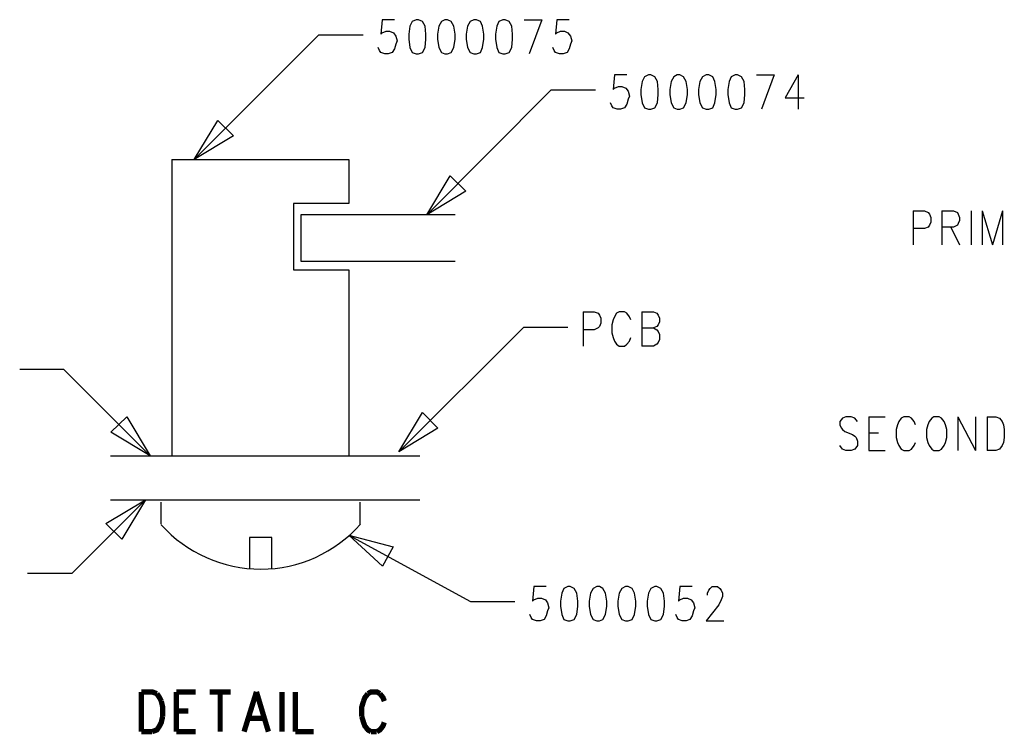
# Model space of a CAD drawing. Extents: x 11.9 to 28.1, y 10.8 to 21.2.
# Tile 24 of 53: x 23.4 to 25.6, y 12.5 to 14.1. Entities that reach past the tile are written whole.
import ezdxf

# ---------------------------------------------------------------- set-up
doc = ezdxf.new("R2010")
doc.units = 0
doc.header["$MEASUREMENT"] = 0
doc.layers.add('LAYNR1', color=2, linetype='Continuous')

msp = doc.modelspace()

# ---------------------------------------------------------------- linework, layer by layer
at = {"layer": 'LAYNR1', "color": 7}
for points in [[(24.225, 14.107), (24.197, 14.107), (24.194, 14.074), (24.197, 14.077), (24.206, 14.081), (24.214, 14.081), (24.223, 14.077), (24.228, 14.07), (24.231, 14.059), (24.228, 14.052), (24.225, 14.041), (24.22, 14.033), (24.211, 14.03), (24.203, 14.03), (24.194, 14.033), (24.191, 14.037), (24.188, 14.044)], [(24.518, 14.107), (24.558, 14.107)], [(24.558, 14.107), (24.529, 14.03)], [(24.62, 14.107), (24.592, 14.107), (24.589, 14.074), (24.592, 14.077), (24.6, 14.081), (24.609, 14.081), (24.617, 14.077), (24.623, 14.07), (24.626, 14.059), (24.623, 14.052), (24.62, 14.041), (24.615, 14.033), (24.606, 14.03), (24.598, 14.03), (24.589, 14.033), (24.586, 14.037), (24.583, 14.044)], [(23.772, 13.791), (24.054, 14.073)], [(24.054, 14.073), (24.154, 14.073)], [(24.75, 13.982), (24.722, 13.982), (24.719, 13.949), (24.722, 13.952), (24.731, 13.956), (24.739, 13.956), (24.748, 13.952), (24.753, 13.945), (24.756, 13.934), (24.753, 13.927), (24.75, 13.916), (24.745, 13.908), (24.736, 13.905), (24.728, 13.905), (24.719, 13.908), (24.716, 13.912), (24.713, 13.919)], [(25.043, 13.982), (25.083, 13.982)], [(25.083, 13.982), (25.054, 13.905)], [(25.137, 13.982), (25.108, 13.93), (25.151, 13.93)], [(25.137, 13.982), (25.137, 13.905)], [(24.298, 13.666), (24.579, 13.948)], [(24.579, 13.948), (24.679, 13.948)], [(23.722, 13.791), (23.722, 13.121)], [(23.722, 13.791), (24.122, 13.791)], [(24.122, 13.791), (24.122, 13.691)], [(24.122, 13.691), (23.997, 13.691)], [(23.997, 13.691), (23.997, 13.541)], [(24.362, 13.666), (24.013, 13.666)], [(24.013, 13.666), (24.013, 13.561)], [(25.397, 13.675), (25.397, 13.598)], [(25.397, 13.675), (25.423, 13.675), (25.431, 13.671), (25.434, 13.667), (25.437, 13.66), (25.437, 13.649), (25.434, 13.642), (25.431, 13.638), (25.423, 13.635), (25.397, 13.635)], [(25.462, 13.675), (25.462, 13.598)], [(25.462, 13.675), (25.488, 13.675), (25.497, 13.671), (25.499, 13.667), (25.502, 13.66), (25.502, 13.653), (25.499, 13.646), (25.497, 13.642), (25.488, 13.638), (25.462, 13.638)], [(25.528, 13.675), (25.528, 13.598)], [(25.553, 13.675), (25.553, 13.598)], [(25.553, 13.675), (25.576, 13.598)], [(25.599, 13.675), (25.576, 13.598)], [(25.599, 13.675), (25.599, 13.598)], [(25.482, 13.638), (25.502, 13.598)], [(24.013, 13.561), (24.362, 13.561)], [(23.997, 13.541), (24.122, 13.541)], [(24.122, 13.541), (24.122, 13.121)], [(24.651, 13.446), (24.651, 13.369)], [(24.651, 13.446), (24.676, 13.446), (24.685, 13.443), (24.688, 13.439), (24.691, 13.432), (24.691, 13.421), (24.688, 13.413), (24.685, 13.41), (24.676, 13.406), (24.651, 13.406)], [(24.759, 13.428), (24.756, 13.435), (24.75, 13.443), (24.745, 13.446), (24.733, 13.446), (24.727, 13.443), (24.722, 13.435), (24.719, 13.428), (24.716, 13.417), (24.716, 13.399), (24.719, 13.388), (24.722, 13.38), (24.727, 13.373), (24.733, 13.369), (24.745, 13.369), (24.75, 13.373), (24.756, 13.38), (24.759, 13.388)], [(24.784, 13.446), (24.784, 13.369)], [(24.784, 13.446), (24.81, 13.446), (24.818, 13.443), (24.821, 13.439), (24.824, 13.432), (24.824, 13.424), (24.821, 13.417), (24.818, 13.413), (24.81, 13.41)], [(24.235, 13.13), (24.517, 13.412)], [(24.517, 13.412), (24.617, 13.412)], [(24.784, 13.41), (24.81, 13.41), (24.818, 13.406), (24.821, 13.402), (24.824, 13.395), (24.824, 13.384), (24.821, 13.377), (24.818, 13.373), (24.81, 13.369), (24.784, 13.369)], [(23.478, 13.316), (23.378, 13.316)], [(23.673, 13.121), (23.478, 13.316)], [(25.271, 13.198), (25.265, 13.206), (25.257, 13.209), (25.245, 13.209), (25.237, 13.206), (25.231, 13.198), (25.231, 13.191), (25.234, 13.184), (25.237, 13.18), (25.243, 13.176), (25.26, 13.169), (25.265, 13.165), (25.268, 13.162), (25.271, 13.154), (25.271, 13.144), (25.265, 13.136), (25.257, 13.133), (25.245, 13.133), (25.237, 13.136), (25.231, 13.144)], [(25.297, 13.209), (25.297, 13.133)], [(25.297, 13.209), (25.334, 13.209)], [(25.402, 13.191), (25.399, 13.198), (25.393, 13.206), (25.388, 13.209), (25.376, 13.209), (25.37, 13.206), (25.365, 13.198), (25.362, 13.191), (25.359, 13.18), (25.359, 13.162), (25.362, 13.151), (25.365, 13.144), (25.37, 13.136), (25.376, 13.133), (25.388, 13.133), (25.393, 13.136), (25.399, 13.144), (25.402, 13.151)], [(25.498, 13.209), (25.498, 13.133)], [(25.498, 13.209), (25.538, 13.133)], [(25.538, 13.209), (25.538, 13.133)], [(25.564, 13.209), (25.564, 13.133)], [(25.564, 13.209), (25.584, 13.209), (25.592, 13.206), (25.598, 13.198), (25.601, 13.191), (25.603, 13.18), (25.603, 13.162), (25.601, 13.151), (25.598, 13.144), (25.592, 13.136), (25.584, 13.133), (25.564, 13.133)], [(25.297, 13.173), (25.319, 13.173)], [(25.297, 13.133), (25.334, 13.133)], [(23.583, 13.121), (24.282, 13.121)], [(23.662, 13.021), (23.496, 12.855)], [(23.583, 13.021), (24.282, 13.021)], [(23.698, 12.966), (23.698, 13.016)], [(24.147, 13.016), (24.147, 12.966)], [(23.948, 12.936), (23.897, 12.936)], [(23.897, 12.936), (23.897, 12.866)], [(23.948, 12.866), (23.948, 12.936)], [(24.122, 12.941), (24.397, 12.791)], [(23.496, 12.855), (23.396, 12.855)], [(24.568, 12.825), (24.54, 12.825), (24.537, 12.792)], [(24.608, 12.821), (24.603, 12.81), (24.6, 12.792)], [(24.617, 12.825), (24.608, 12.821)], [(24.631, 12.821), (24.622, 12.825), (24.617, 12.825)], [(24.639, 12.792), (24.637, 12.81), (24.631, 12.821)], [(24.674, 12.821), (24.668, 12.81), (24.665, 12.792)], [(24.682, 12.825), (24.674, 12.821)], [(24.696, 12.821), (24.688, 12.825), (24.682, 12.825)], [(24.705, 12.792), (24.702, 12.81), (24.696, 12.821)], [(24.739, 12.821), (24.733, 12.81), (24.73, 12.792)], [(24.747, 12.825), (24.739, 12.821)], [(24.762, 12.821), (24.753, 12.825), (24.747, 12.825)], [(24.77, 12.792), (24.767, 12.81), (24.762, 12.821)], [(24.804, 12.821), (24.799, 12.81), (24.796, 12.792)], [(24.813, 12.825), (24.804, 12.821)], [(24.827, 12.821), (24.818, 12.825), (24.813, 12.825)], [(24.835, 12.792), (24.833, 12.81), (24.827, 12.821)], [(24.898, 12.825), (24.87, 12.825), (24.867, 12.792)], [(24.96, 12.821), (24.963, 12.817), (24.966, 12.81), (24.966, 12.803), (24.963, 12.795), (24.958, 12.784), (24.929, 12.748), (24.969, 12.748)], [(24.932, 12.806), (24.932, 12.81), (24.935, 12.817), (24.938, 12.821)], [(24.938, 12.821), (24.943, 12.825), (24.955, 12.825), (24.96, 12.821)], [(24.537, 12.792), (24.54, 12.795), (24.549, 12.799), (24.557, 12.799), (24.566, 12.795), (24.571, 12.788), (24.574, 12.777), (24.571, 12.77), (24.568, 12.759), (24.563, 12.751), (24.554, 12.748), (24.546, 12.748), (24.537, 12.751), (24.534, 12.755), (24.531, 12.762)], [(24.867, 12.792), (24.87, 12.795), (24.878, 12.799), (24.887, 12.799), (24.895, 12.795), (24.901, 12.788), (24.904, 12.777), (24.901, 12.77), (24.898, 12.759), (24.892, 12.751), (24.884, 12.748), (24.875, 12.748), (24.867, 12.751), (24.864, 12.755), (24.861, 12.762)], [(24.397, 12.791), (24.497, 12.791)], [(24.6, 12.792), (24.6, 12.781), (24.603, 12.762)], [(24.637, 12.762), (24.639, 12.781), (24.639, 12.792)], [(24.665, 12.792), (24.665, 12.781), (24.668, 12.762)], [(24.702, 12.762), (24.705, 12.781), (24.705, 12.792)], [(24.73, 12.792), (24.73, 12.781), (24.733, 12.762)], [(24.767, 12.762), (24.77, 12.781), (24.77, 12.792)], [(24.796, 12.792), (24.796, 12.781), (24.799, 12.762)], [(24.833, 12.762), (24.835, 12.781), (24.835, 12.792)], [(24.603, 12.762), (24.608, 12.751), (24.617, 12.748), (24.622, 12.748), (24.631, 12.751), (24.637, 12.762)], [(24.668, 12.762), (24.674, 12.751), (24.682, 12.748), (24.688, 12.748), (24.696, 12.751), (24.702, 12.762)], [(24.733, 12.762), (24.739, 12.751), (24.747, 12.748), (24.753, 12.748), (24.762, 12.751), (24.767, 12.762)], [(24.799, 12.762), (24.804, 12.751), (24.813, 12.748), (24.818, 12.748), (24.827, 12.751), (24.833, 12.762)]]:
    msp.add_lwpolyline(points, dxfattribs=at)
for points in [[(24.274, 14.107), (24.265, 14.103), (24.26, 14.092), (24.257, 14.074), (24.257, 14.063), (24.26, 14.044), (24.265, 14.033), (24.274, 14.03), (24.279, 14.03), (24.288, 14.033), (24.294, 14.044), (24.296, 14.063), (24.296, 14.074), (24.294, 14.092), (24.288, 14.103), (24.279, 14.107), (24.274, 14.107)], [(24.339, 14.107), (24.331, 14.103), (24.325, 14.092), (24.322, 14.074), (24.322, 14.063), (24.325, 14.044), (24.331, 14.033), (24.339, 14.03), (24.345, 14.03), (24.353, 14.033), (24.359, 14.044), (24.362, 14.063), (24.362, 14.074), (24.359, 14.092), (24.353, 14.103), (24.345, 14.107), (24.339, 14.107)], [(24.404, 14.107), (24.396, 14.103), (24.39, 14.092), (24.387, 14.074), (24.387, 14.063), (24.39, 14.044), (24.396, 14.033), (24.404, 14.03), (24.41, 14.03), (24.419, 14.033), (24.424, 14.044), (24.427, 14.063), (24.427, 14.074), (24.424, 14.092), (24.419, 14.103), (24.41, 14.107), (24.404, 14.107)], [(24.47, 14.107), (24.461, 14.103), (24.456, 14.092), (24.453, 14.074), (24.453, 14.063), (24.456, 14.044), (24.461, 14.033), (24.47, 14.03), (24.475, 14.03), (24.484, 14.033), (24.49, 14.044), (24.492, 14.063), (24.492, 14.074), (24.49, 14.092), (24.484, 14.103), (24.475, 14.107), (24.47, 14.107)], [(24.799, 13.982), (24.79, 13.978), (24.785, 13.967), (24.782, 13.949), (24.782, 13.938), (24.785, 13.919), (24.79, 13.908), (24.799, 13.905), (24.804, 13.905), (24.813, 13.908), (24.819, 13.919), (24.821, 13.938), (24.821, 13.949), (24.819, 13.967), (24.813, 13.978), (24.804, 13.982), (24.799, 13.982)], [(24.864, 13.982), (24.856, 13.978), (24.85, 13.967), (24.847, 13.949), (24.847, 13.938), (24.85, 13.919), (24.856, 13.908), (24.864, 13.905), (24.87, 13.905), (24.878, 13.908), (24.884, 13.919), (24.887, 13.938), (24.887, 13.949), (24.884, 13.967), (24.878, 13.978), (24.87, 13.982), (24.864, 13.982)], [(24.929, 13.982), (24.921, 13.978), (24.915, 13.967), (24.912, 13.949), (24.912, 13.938), (24.915, 13.919), (24.921, 13.908), (24.929, 13.905), (24.935, 13.905), (24.944, 13.908), (24.949, 13.919), (24.952, 13.938), (24.952, 13.949), (24.949, 13.967), (24.944, 13.978), (24.935, 13.982), (24.929, 13.982)], [(24.995, 13.982), (24.986, 13.978), (24.981, 13.967), (24.978, 13.949), (24.978, 13.938), (24.981, 13.919), (24.986, 13.908), (24.995, 13.905), (25, 13.905), (25.009, 13.908), (25.015, 13.919), (25.017, 13.938), (25.017, 13.949), (25.015, 13.967), (25.009, 13.978), (25, 13.982), (24.995, 13.982)], [(23.772, 13.791), (23.826, 13.879), (23.861, 13.844), (23.772, 13.791)], [(24.298, 13.666), (24.351, 13.754), (24.386, 13.719), (24.298, 13.666)], [(24.235, 13.13), (24.288, 13.219), (24.323, 13.183), (24.235, 13.13)], [(23.673, 13.121), (23.584, 13.174), (23.62, 13.209), (23.673, 13.121)], [(25.444, 13.209), (25.439, 13.206), (25.433, 13.198), (25.43, 13.191), (25.427, 13.18), (25.427, 13.162), (25.43, 13.151), (25.433, 13.144), (25.439, 13.136), (25.444, 13.133), (25.456, 13.133), (25.461, 13.136), (25.467, 13.144), (25.47, 13.151), (25.473, 13.162), (25.473, 13.18), (25.47, 13.191), (25.467, 13.198), (25.461, 13.206), (25.456, 13.209), (25.444, 13.209)], [(23.662, 13.021), (23.609, 12.932), (23.573, 12.968), (23.662, 13.021)], [(24.122, 12.941), (24.222, 12.915), (24.198, 12.871), (24.122, 12.941)]]:
    msp.add_lwpolyline(points, close=True, dxfattribs=at)
msp.add_lwpolyline([(23.698, 12.965, 0.448893), (24.148, 12.966)], format="xyb", dxfattribs=at)
at = {"layer": 'LAYNR1', "color": 7, "const_width": 0.012}
for points in [[(23.653, 12.587), (23.653, 12.497)], [(23.653, 12.587), (23.677, 12.587), (23.688, 12.583)], [(23.688, 12.583), (23.694, 12.574), (23.698, 12.566)], [(23.698, 12.566), (23.701, 12.553), (23.701, 12.531)], [(23.732, 12.587), (23.732, 12.497)], [(23.732, 12.587), (23.776, 12.587)], [(23.807, 12.587), (23.855, 12.587)], [(23.831, 12.587), (23.831, 12.497)], [(23.913, 12.587), (23.885, 12.497)], [(23.913, 12.587), (23.94, 12.497)], [(23.971, 12.587), (23.971, 12.497)], [(24.001, 12.587), (24.001, 12.497)], [(24.155, 12.566), (24.151, 12.553), (24.151, 12.531)], [(24.165, 12.583), (24.158, 12.574), (24.155, 12.566)], [(24.192, 12.583), (24.185, 12.587), (24.172, 12.587), (24.165, 12.583)], [(24.202, 12.566), (24.199, 12.574), (24.192, 12.583)], [(23.732, 12.544), (23.759, 12.544)], [(23.701, 12.531), (23.698, 12.518), (23.694, 12.51), (23.688, 12.501), (23.677, 12.497)], [(23.896, 12.527), (23.93, 12.527)], [(24.151, 12.531), (24.155, 12.518), (24.158, 12.51), (24.165, 12.501), (24.172, 12.497)], [(24.185, 12.497), (24.192, 12.501), (24.199, 12.51), (24.202, 12.518)], [(23.677, 12.497), (23.653, 12.497)], [(23.732, 12.497), (23.776, 12.497)], [(24.001, 12.497), (24.042, 12.497)], [(24.172, 12.497), (24.185, 12.497)]]:
    msp.add_lwpolyline(points, dxfattribs=at)

doc.saveas('drawing.dxf')
